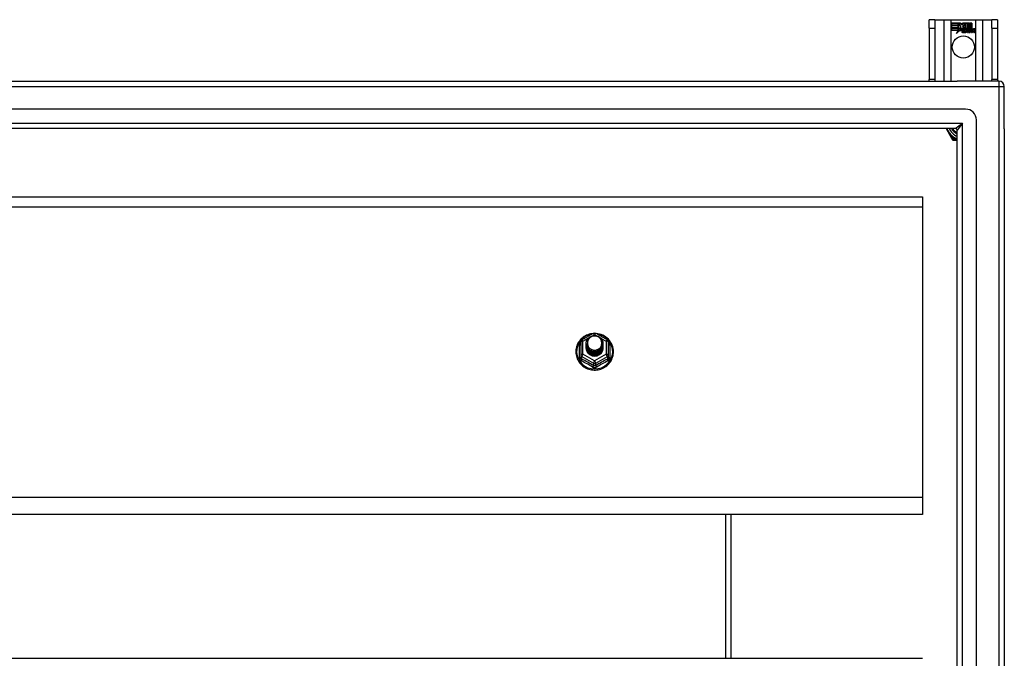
# Model space of a CAD drawing. Header units: inches. Extents: x 96 to 240, y 68 to 107.
# Tile 27 of 27: x 222 to 240, y 95 to 107. Entities that reach past the tile are written whole.
import ezdxf

# ---------------------------------------------------------------- set-up
doc = ezdxf.new("R2010")
doc.units = ezdxf.units.IN
doc.header["$MEASUREMENT"] = 0
doc.layers.add('Visible Edges(ANSI)', color=7, linetype='Continuous', lineweight=25)
doc.layers.add('Visible Tangent Edges(ANSI)', color=7, linetype='Continuous', lineweight=25)

msp = doc.modelspace()

# ---------------------------------------------------------------- linework, layer by layer
at = {"layer": 'Visible Edges(ANSI)'}
for p, q in [((238.838, 106.827), (238.733, 106.827)), ((238.733, 106.671), (238.733, 106.827)), ((238.838, 106.827), (238.838, 106.671)), ((238.838, 106.827), (239.002, 106.827)), ((239.002, 106.827), (239.136, 106.827)), ((239.136, 106.827), (239.579, 106.827)), ((239.141, 106.765), (239.309, 106.765)), ((239.141, 106.725), (239.141, 106.765)), ((239.265, 106.725), (239.141, 106.725)), ((239.141, 106.679), (239.141, 106.72)), ((239.141, 106.72), (239.265, 106.72)), ((239.142, 106.764), (239.142, 106.726)), ((239.308, 106.764), (239.142, 106.764)), ((239.142, 106.726), (239.264, 106.726)), ((239.142, 106.719), (239.142, 106.68)), ((239.264, 106.719), (239.142, 106.719)), ((239.264, 106.726), (239.264, 106.76)), ((239.264, 106.76), (239.269, 106.76)), ((239.264, 106.68), (239.264, 106.719)), ((239.265, 106.759), (239.265, 106.725)), ((239.268, 106.759), (239.265, 106.759)), ((239.265, 106.72), (239.265, 106.679)), ((239.311, 106.697), (239.268, 106.759)), ((239.269, 106.76), (239.312, 106.697)), ((239.331, 106.731), (239.308, 106.764)), ((239.309, 106.765), (239.331, 106.732)), ((239.331, 106.732), (239.348, 106.765)), ((239.349, 106.764), (239.331, 106.731)), ((239.348, 106.765), (239.432, 106.765)), ((239.348, 106.702), (239.391, 106.76)), ((239.391, 106.759), (239.348, 106.702)), ((239.431, 106.764), (239.349, 106.764)), ((239.391, 106.76), (239.395, 106.76)), ((239.394, 106.759), (239.391, 106.759)), ((239.394, 106.664), (239.394, 106.759)), ((239.395, 106.76), (239.395, 106.665)), ((239.431, 106.646), (239.431, 106.764)), ((239.432, 106.765), (239.432, 106.642)), ((239.437, 106.651), (239.437, 106.765)), ((239.437, 106.765), (239.474, 106.765)), ((239.438, 106.764), (239.438, 106.653)), ((239.473, 106.764), (239.438, 106.764)), ((239.473, 106.665), (239.473, 106.764)), ((239.474, 106.765), (239.474, 106.664)), ((239.479, 106.664), (239.479, 106.765)), ((239.479, 106.765), (239.516, 106.765)), ((239.48, 106.764), (239.48, 106.665)), ((239.516, 106.764), (239.48, 106.764)), ((239.516, 106.765), (239.516, 106.666)), ((239.516, 106.666), (239.516, 106.764)), ((239.579, 106.827), (239.713, 106.827)), ((239.713, 106.827), (239.878, 106.827)), ((239.878, 106.671), (239.878, 106.827)), ((239.983, 106.827), (239.878, 106.827)), ((239.983, 106.827), (239.983, 106.671)), ((238.733, 106.671), (238.733, 105.733)), ((238.838, 106.671), (238.838, 105.733)), ((239.265, 106.679), (239.141, 106.679)), ((239.141, 106.674), (239.265, 106.674)), ((239.141, 106.634), (239.141, 106.674)), ((239.263, 106.634), (239.141, 106.634)), ((239.142, 106.68), (239.264, 106.68)), ((239.264, 106.673), (239.142, 106.673)), ((239.142, 106.673), (239.142, 106.634)), ((239.142, 106.634), (239.264, 106.634)), ((239.232, 106.574), (239.263, 106.634)), ((239.286, 106.632), (239.232, 106.574)), ((239.264, 106.634), (239.235, 106.578)), ((239.235, 106.578), (239.287, 106.633)), ((239.264, 106.639), (239.264, 106.673)), ((239.266, 106.639), (239.264, 106.639)), ((239.265, 106.674), (239.265, 106.639)), ((239.265, 106.639), (239.266, 106.639)), ((239.266, 106.639), (239.284, 106.675)), ((239.284, 106.672), (239.266, 106.639)), ((239.284, 106.675), (239.286, 106.662)), ((239.286, 106.66), (239.284, 106.672)), ((239.312, 106.697), (239.286, 106.66)), ((239.286, 106.662), (239.311, 106.697)), ((239.289, 106.614), (239.286, 106.632)), ((239.287, 106.633), (239.289, 106.616)), ((239.289, 106.616), (239.328, 106.671)), ((239.328, 106.669), (239.289, 106.614)), ((239.328, 106.671), (239.337, 106.656)), ((239.337, 106.655), (239.328, 106.669)), ((239.341, 106.622), (239.387, 106.622)), ((239.387, 106.622), (239.341, 106.622)), ((239.374, 106.632), (239.342, 106.632)), ((239.343, 106.633), (239.373, 106.633)), ((239.373, 106.666), (239.348, 106.702)), ((239.348, 106.702), (239.374, 106.665)), ((239.378, 106.596), (239.378, 106.606)), ((239.379, 106.607), (239.379, 106.595)), ((239.386, 106.592), (239.416, 106.627)), ((239.406, 106.592), (239.386, 106.592)), ((239.417, 106.627), (239.387, 106.593)), ((239.387, 106.593), (239.405, 106.593)), ((239.422, 106.664), (239.394, 106.664)), ((239.395, 106.665), (239.423, 106.665)), ((239.416, 106.627), (239.399, 106.66)), ((239.399, 106.66), (239.419, 106.66)), ((239.4, 106.66), (239.417, 106.627)), ((239.419, 106.66), (239.4, 106.66)), ((239.405, 106.593), (239.422, 106.617)), ((239.423, 106.616), (239.406, 106.592)), ((239.429, 106.637), (239.419, 106.66)), ((239.419, 106.66), (239.429, 106.637)), ((239.432, 106.642), (239.422, 106.664)), ((239.422, 106.617), (239.426, 106.617)), ((239.423, 106.665), (239.431, 106.646)), ((239.426, 106.616), (239.423, 106.616)), ((239.426, 106.617), (239.436, 106.593)), ((239.435, 106.592), (239.426, 106.616)), ((239.432, 106.637), (239.429, 106.637)), ((239.429, 106.637), (239.432, 106.637)), ((239.449, 106.66), (239.432, 106.637)), ((239.432, 106.637), (239.448, 106.66)), ((239.455, 106.592), (239.435, 106.592)), ((239.436, 106.593), (239.454, 106.593)), ((239.446, 106.664), (239.437, 106.651)), ((239.438, 106.653), (239.446, 106.665)), ((239.438, 106.627), (239.467, 106.66)), ((239.469, 106.66), (239.438, 106.627)), ((239.454, 106.593), (239.438, 106.627)), ((239.438, 106.627), (239.455, 106.592)), ((239.446, 106.665), (239.473, 106.665)), ((239.474, 106.664), (239.446, 106.664)), ((239.448, 106.66), (239.469, 106.66)), ((239.467, 106.66), (239.449, 106.66)), ((239.464, 106.592), (239.476, 106.66)), ((239.48, 106.592), (239.464, 106.592)), ((239.477, 106.66), (239.465, 106.593)), ((239.465, 106.593), (239.48, 106.593)), ((239.476, 106.66), (239.49, 106.66)), ((239.489, 106.66), (239.477, 106.66)), ((239.495, 106.664), (239.479, 106.664)), ((239.48, 106.665), (239.496, 106.665)), ((239.48, 106.593), (239.485, 106.62)), ((239.485, 106.62), (239.48, 106.592)), ((239.488, 106.648), (239.489, 106.66)), ((239.493, 106.648), (239.488, 106.648)), ((239.49, 106.66), (239.489, 106.648)), ((239.489, 106.648), (239.493, 106.648)), ((239.494, 106.656), (239.495, 106.664)), ((239.496, 106.665), (239.495, 106.658)), ((239.506, 106.592), (239.514, 106.635)), ((239.523, 106.592), (239.506, 106.592)), ((239.515, 106.635), (239.507, 106.593)), ((239.507, 106.593), (239.522, 106.593)), ((239.522, 106.593), (239.527, 106.62)), ((239.528, 106.62), (239.523, 106.592)), ((239.548, 106.592), (239.556, 106.635)), ((239.565, 106.592), (239.548, 106.592)), ((239.557, 106.635), (239.549, 106.593)), ((239.549, 106.593), (239.564, 106.593)), ((239.564, 106.593), (239.572, 106.635)), ((239.573, 106.635), (239.565, 106.592)), ((239.878, 106.671), (239.878, 105.733)), ((239.983, 106.671), (239.983, 105.733)), ((168.207, 105.702), (239.242, 105.702)), ((238.733, 105.702), (238.733, 105.733)), ((238.838, 105.733), (238.838, 105.702)), ((240.009, 105.702), (239.242, 105.702)), ((239.878, 105.702), (239.878, 105.733)), ((239.983, 105.733), (239.983, 105.702)), ((240.108, 104.828), (240.108, 105.603)), ((239.399, 105.19), (168.816, 105.19)), ((239.596, 69.411), (239.596, 104.993)), ((239.211, 104.836), (169.005, 104.836)), ((239.041, 104.836), (239.141, 104.661)), ((239.242, 69.599), (239.242, 104.805)), ((240.108, 104.828), (240.108, 69.576)), ((239.141, 104.661), (239.16, 104.629)), ((239.177, 104.619), (239.214, 104.619)), ((239.214, 104.619), (239.242, 104.619)), ((168.974, 103.587), (238.608, 103.587)), ((238.608, 103.587), (238.608, 103.401)), ((238.608, 103.401), (238.608, 98.082)), ((232.374, 100.966), (232.588, 101.086)), ((232.627, 101.086), (232.841, 100.966)), ((232.354, 100.931), (232.354, 100.692)), ((232.454, 100.9), (232.454, 100.901)), ((232.454, 100.888), (232.454, 100.888)), ((232.454, 100.875), (232.454, 100.876)), ((232.454, 100.863), (232.454, 100.863)), ((232.454, 100.85), (232.454, 100.851)), ((232.454, 100.838), (232.454, 100.838)), ((232.454, 100.825), (232.454, 100.826)), ((232.761, 100.894), (232.761, 100.895)), ((232.761, 100.882), (232.761, 100.882)), ((232.761, 100.869), (232.761, 100.869)), ((232.761, 100.857), (232.761, 100.857)), ((232.761, 100.844), (232.761, 100.844)), ((232.761, 100.831), (232.761, 100.832)), ((232.862, 100.692), (232.862, 100.931)), ((232.354, 100.692), (232.354, 100.647)), ((232.59, 100.679), (232.588, 100.67)), ((232.862, 100.647), (232.862, 100.692)), ((238.608, 98.082), (238.608, 97.768)), ((238.608, 97.768), (168.974, 97.768)), ((235.108, 95.137), (235.108, 97.768)), ((168.974, 95.137), (238.608, 95.137))]:
    msp.add_line(p, q, dxfattribs=at)
at = {"layer": 'Visible Edges(ANSI)', "flags": 128}
for points in [[(232.582, 101.082), (232.557, 101.079), (232.532, 101.075), (232.508, 101.069), (232.485, 101.061), (232.462, 101.051), (232.439, 101.04), (232.418, 101.028), (232.398, 101.014), (232.378, 100.998), (232.36, 100.982), (232.344, 100.964), (232.328, 100.944), (232.314, 100.924), (232.302, 100.903), (232.291, 100.881), (232.282, 100.859), (232.274, 100.836), (232.269, 100.812), (232.265, 100.788), (232.263, 100.764), (232.263, 100.739), (232.264, 100.715), (232.268, 100.691), (232.273, 100.667), (232.28, 100.644), (232.288, 100.621), (232.299, 100.599), (232.311, 100.578), (232.324, 100.557), (232.339, 100.538), (232.356, 100.52), (232.373, 100.502), (232.392, 100.487), (232.412, 100.472), (232.433, 100.459), (232.455, 100.448), (232.478, 100.438), (232.502, 100.43), (232.526, 100.423), (232.55, 100.418), (232.575, 100.415), (232.6, 100.414), (232.625, 100.414), (232.649, 100.416), (232.674, 100.42), (232.698, 100.425), (232.722, 100.432), (232.745, 100.441), (232.768, 100.452), (232.79, 100.464), (232.81, 100.477), (232.83, 100.492), (232.849, 100.508), (232.866, 100.526), (232.882, 100.545), (232.896, 100.564), (232.909, 100.585), (232.921, 100.607), (232.93, 100.629), (232.938, 100.652), (232.945, 100.676), (232.949, 100.7), (232.952, 100.724), (232.953, 100.748)], [(232.475, 100.827), (232.459, 100.866), (232.454, 100.907), (232.462, 100.948), (232.482, 100.985), (232.512, 101.015), (232.55, 101.036), (232.592, 101.046), (232.636, 101.043), (232.677, 101.029), (232.713, 101.004), (232.74, 100.971), (232.757, 100.931), (232.761, 100.888), (232.753, 100.846), (232.733, 100.808), (232.703, 100.777), (232.666, 100.755), (232.623, 100.744), (232.579, 100.745), (232.538, 100.758), (232.502, 100.782), (232.475, 100.814), (232.459, 100.853), (232.454, 100.894)], [(232.492, 100.972), (232.491, 100.969), (232.489, 100.967), (232.488, 100.964), (232.487, 100.962), (232.486, 100.959), (232.485, 100.956), (232.484, 100.954), (232.483, 100.951), (232.482, 100.948), (232.482, 100.946), (232.481, 100.943), (232.48, 100.94), (232.48, 100.937), (232.479, 100.935), (232.479, 100.932), (232.479, 100.929), (232.478, 100.926), (232.478, 100.923), (232.478, 100.921), (232.478, 100.918), (232.478, 100.915), (232.478, 100.912), (232.478, 100.909), (232.478, 100.907)], [(232.494, 100.802), (232.516, 100.784), (232.543, 100.769), (232.571, 100.761), (232.601, 100.757), (232.631, 100.76), (232.66, 100.768), (232.686, 100.782), (232.71, 100.801), (232.728, 100.824), (232.742, 100.85), (232.75, 100.878), (232.752, 100.907), (232.747, 100.936), (232.736, 100.963), (232.72, 100.988), (232.699, 101.009), (232.674, 101.025), (232.645, 101.035), (232.616, 101.039), (232.586, 101.037), (232.557, 101.029), (232.531, 101.015), (232.509, 100.995), (232.492, 100.972)], [(232.953, 100.748), (232.951, 100.779), (232.947, 100.81), (232.939, 100.841), (232.929, 100.871), (232.916, 100.899), (232.9, 100.926), (232.881, 100.952), (232.86, 100.976), (232.837, 100.998), (232.812, 101.018), (232.786, 101.035), (232.757, 101.05), (232.728, 101.062), (232.697, 101.071), (232.666, 101.078), (232.634, 101.082)], [(232.454, 100.9), (232.454, 100.896), (232.454, 100.891), (232.455, 100.887), (232.455, 100.883), (232.456, 100.878), (232.457, 100.874), (232.458, 100.869), (232.459, 100.865), (232.46, 100.861), (232.461, 100.856), (232.463, 100.852), (232.464, 100.848), (232.466, 100.844), (232.468, 100.84), (232.47, 100.836), (232.472, 100.832), (232.474, 100.828), (232.477, 100.824), (232.479, 100.82), (232.482, 100.816), (232.485, 100.813), (232.488, 100.809), (232.491, 100.806), (232.494, 100.802)], [(232.454, 100.888), (232.455, 100.869), (232.459, 100.85), (232.466, 100.832), (232.475, 100.815), (232.486, 100.799), (232.499, 100.784), (232.514, 100.772), (232.531, 100.761), (232.549, 100.753), (232.568, 100.747), (232.588, 100.744), (232.608, 100.743), (232.628, 100.744), (232.647, 100.748), (232.666, 100.755), (232.684, 100.763), (232.701, 100.775), (232.716, 100.788), (232.729, 100.802), (232.741, 100.819), (232.75, 100.837), (232.756, 100.855), (232.76, 100.874), (232.761, 100.894)], [(232.761, 100.888), (232.761, 100.868), (232.757, 100.848), (232.751, 100.829), (232.743, 100.81), (232.732, 100.793), (232.718, 100.778), (232.703, 100.764), (232.686, 100.752), (232.668, 100.743), (232.648, 100.736), (232.628, 100.732), (232.608, 100.73), (232.587, 100.731), (232.567, 100.735), (232.547, 100.742), (232.529, 100.75), (232.512, 100.761), (232.497, 100.775), (232.484, 100.79), (232.473, 100.806), (232.464, 100.824), (232.458, 100.843), (232.455, 100.862), (232.454, 100.882)], [(232.454, 100.875), (232.455, 100.856), (232.459, 100.837), (232.466, 100.819), (232.475, 100.802), (232.486, 100.786), (232.499, 100.772), (232.514, 100.759), (232.531, 100.749), (232.549, 100.741), (232.568, 100.735), (232.588, 100.731), (232.608, 100.73), (232.628, 100.732), (232.647, 100.736), (232.666, 100.742), (232.684, 100.751), (232.701, 100.762), (232.716, 100.775), (232.729, 100.79), (232.741, 100.806), (232.75, 100.824), (232.756, 100.843), (232.76, 100.862), (232.761, 100.882)], [(232.761, 100.876), (232.761, 100.855), (232.757, 100.835), (232.751, 100.816), (232.743, 100.798), (232.732, 100.781), (232.718, 100.765), (232.703, 100.751), (232.686, 100.74), (232.668, 100.731), (232.648, 100.724), (232.628, 100.719), (232.608, 100.718), (232.587, 100.719), (232.567, 100.723), (232.547, 100.729), (232.529, 100.738), (232.512, 100.749), (232.497, 100.762), (232.484, 100.777), (232.473, 100.794), (232.464, 100.811), (232.458, 100.83), (232.455, 100.85), (232.454, 100.869)], [(232.454, 100.863), (232.455, 100.844), (232.459, 100.825), (232.466, 100.807), (232.475, 100.79), (232.486, 100.774), (232.499, 100.759), (232.514, 100.747), (232.531, 100.736), (232.549, 100.728), (232.568, 100.722), (232.588, 100.718), (232.608, 100.717), (232.628, 100.719), (232.647, 100.723), (232.666, 100.73), (232.684, 100.738), (232.701, 100.749), (232.716, 100.763), (232.729, 100.777), (232.741, 100.794), (232.75, 100.811), (232.756, 100.83), (232.76, 100.849), (232.761, 100.869)], [(232.761, 100.863), (232.761, 100.843), (232.757, 100.823), (232.751, 100.804), (232.743, 100.785), (232.732, 100.768), (232.718, 100.753), (232.703, 100.739), (232.686, 100.727), (232.668, 100.718), (232.648, 100.711), (232.628, 100.707), (232.608, 100.705), (232.587, 100.706), (232.567, 100.71), (232.547, 100.716), (232.529, 100.725), (232.512, 100.736), (232.497, 100.749), (232.484, 100.764), (232.473, 100.781), (232.464, 100.799), (232.458, 100.818), (232.455, 100.837), (232.454, 100.857)], [(232.454, 100.85), (232.455, 100.831), (232.459, 100.812), (232.466, 100.794), (232.475, 100.777), (232.486, 100.761), (232.499, 100.747), (232.514, 100.734), (232.531, 100.724), (232.549, 100.715), (232.568, 100.709), (232.588, 100.706), (232.608, 100.705), (232.628, 100.706), (232.647, 100.71), (232.666, 100.717), (232.684, 100.726), (232.701, 100.737), (232.716, 100.75), (232.729, 100.765), (232.741, 100.781), (232.75, 100.799), (232.756, 100.818), (232.76, 100.837), (232.761, 100.857)], [(232.761, 100.85), (232.761, 100.83), (232.757, 100.81), (232.751, 100.791), (232.743, 100.773), (232.732, 100.756), (232.718, 100.74), (232.703, 100.726), (232.686, 100.715), (232.668, 100.705), (232.648, 100.699), (232.628, 100.694), (232.608, 100.693), (232.587, 100.694), (232.567, 100.698), (232.547, 100.704), (232.529, 100.713), (232.512, 100.724), (232.497, 100.737), (232.484, 100.752), (232.473, 100.768), (232.464, 100.786), (232.458, 100.805), (232.455, 100.825), (232.454, 100.844)], [(232.454, 100.838), (232.455, 100.819), (232.459, 100.8), (232.466, 100.782), (232.475, 100.765), (232.486, 100.749), (232.499, 100.734), (232.514, 100.722), (232.531, 100.711), (232.549, 100.703), (232.568, 100.697), (232.588, 100.693), (232.608, 100.692), (232.628, 100.694), (232.647, 100.698), (232.666, 100.704), (232.684, 100.713), (232.701, 100.724), (232.716, 100.737), (232.729, 100.752), (232.741, 100.769), (232.75, 100.786), (232.756, 100.805), (232.76, 100.824), (232.761, 100.844)], [(232.761, 100.838), (232.761, 100.818), (232.757, 100.798), (232.751, 100.778), (232.743, 100.76), (232.732, 100.743), (232.718, 100.727), (232.703, 100.714), (232.686, 100.702), (232.668, 100.693), (232.648, 100.686), (232.628, 100.682), (232.608, 100.68), (232.587, 100.681), (232.567, 100.685), (232.547, 100.691), (232.529, 100.7), (232.512, 100.711), (232.497, 100.724), (232.484, 100.739), (232.473, 100.756), (232.464, 100.774), (232.458, 100.793), (232.455, 100.812), (232.454, 100.832)], [(232.454, 100.825), (232.455, 100.806), (232.459, 100.787), (232.466, 100.769), (232.475, 100.752), (232.486, 100.736), (232.499, 100.722), (232.514, 100.709), (232.531, 100.699), (232.549, 100.69), (232.568, 100.684), (232.588, 100.681), (232.608, 100.68), (232.628, 100.681), (232.647, 100.685), (232.666, 100.692), (232.684, 100.701), (232.701, 100.712), (232.716, 100.725), (232.729, 100.74), (232.741, 100.756), (232.75, 100.774), (232.756, 100.792), (232.76, 100.812), (232.761, 100.831)], [(232.588, 100.67), (232.58, 100.672), (232.572, 100.673), (232.564, 100.676), (232.556, 100.678), (232.549, 100.681), (232.541, 100.684), (232.534, 100.688), (232.527, 100.692), (232.52, 100.697), (232.513, 100.701), (232.507, 100.706), (232.501, 100.712), (232.496, 100.718), (232.49, 100.724), (232.485, 100.73), (232.48, 100.736), (232.476, 100.743), (232.472, 100.75), (232.469, 100.757), (232.466, 100.764), (232.463, 100.772), (232.461, 100.779), (232.459, 100.787), (232.457, 100.795)], [(232.492, 100.841), (232.491, 100.841), (232.491, 100.84), (232.49, 100.84), (232.489, 100.839), (232.489, 100.838), (232.488, 100.838), (232.487, 100.837), (232.486, 100.837), (232.486, 100.836), (232.485, 100.835), (232.484, 100.835), (232.484, 100.834), (232.483, 100.834), (232.482, 100.833), (232.481, 100.832), (232.481, 100.832), (232.48, 100.831), (232.479, 100.831), (232.479, 100.83), (232.478, 100.829), (232.477, 100.829), (232.476, 100.828), (232.476, 100.828), (232.475, 100.827)], [(232.478, 100.907), (232.478, 100.904), (232.478, 100.901), (232.478, 100.898), (232.478, 100.895), (232.478, 100.893), (232.478, 100.89), (232.478, 100.887), (232.479, 100.884), (232.479, 100.881), (232.479, 100.879), (232.48, 100.876), (232.481, 100.873), (232.481, 100.87), (232.482, 100.868), (232.483, 100.865), (232.483, 100.862), (232.484, 100.86), (232.485, 100.857), (232.486, 100.854), (232.487, 100.852), (232.488, 100.849), (232.49, 100.847), (232.491, 100.844), (232.492, 100.841)]]:
    msp.add_lwpolyline(points, dxfattribs=at)
at = {"layer": 'Visible Edges(ANSI)'}
msp.add_circle((239.358, 106.327), 0.203, dxfattribs=at)
for centre, radius, start, end in [((239.374, 106.616), 0.0498, 134.1684, 176.5646), ((239.349, 106.617), 0.0247, 176.5646, 261.5605), ((239.374, 106.616), 0.049, 134.1684, 176.5646), ((239.349, 106.617), 0.0239, 176.5646, 261.5605), ((239.365, 106.625), 0.042, 79.6582, 131.9139), ((239.365, 106.625), 0.0412, 77.079, 133.1785), ((239.365, 106.625), 0.0374, 80.4085, 134.1684), ((239.365, 106.625), 0.0366, 80.3604, 134.1684), ((239.353, 106.618), 0.0127, 160.9907, 244.6784), ((239.353, 106.618), 0.012, 163.5261, 244.6784), ((239.364, 106.63), 0.0217, 109.3797, 175.226), ((239.364, 106.63), 0.021, 109.3797, 172.9975), ((239.356, 106.668), 0.0751, 261.5605, 286.9141), ((239.356, 106.668), 0.0759, 261.5605, 287.3343), ((239.364, 106.642), 0.0391, 244.6784, 290.9242), ((239.364, 106.642), 0.0384, 244.6784, 292.5609), ((239.362, 106.637), 0.0144, 51.1652, 109.3797), ((239.362, 106.637), 0.0137, 51.1652, 109.3797), ((239.363, 106.639), 0.0119, 331.4547, 51.1652), ((239.37, 106.643), 0.0183, 23.8445, 85.1757), ((239.37, 106.643), 0.019, 23.8445, 85.0802), ((239.363, 106.639), 0.0127, 329.421, 51.1652), ((239.355, 106.636), 0.0345, 336.9643, 23.8445), ((239.355, 106.636), 0.0353, 336.1555, 23.8445), ((239.543, 106.61), 0.0589, 147.5992, 170), ((239.543, 106.61), 0.0581, 147.5992, 170), ((239.518, 106.632), 0.03, 89.4776, 147.4114), ((239.518, 106.632), 0.0293, 89.4776, 148.2123), ((239.507, 106.633), 0.0165, 96.03, 147.5992), ((239.516, 106.636), 0.03, 88.7952, 136.5849), ((239.507, 106.633), 0.0157, 96.03, 147.5992), ((239.516, 106.636), 0.0307, 90.2222, 132.7339), ((239.506, 106.641), 0.00825, 23.5571, 96.03), ((239.506, 106.641), 0.0075, 23.5571, 96.03), ((239.499, 106.638), 0.0154, 350, 23.5571), ((239.499, 106.638), 0.0161, 350, 23.5571), ((239.518, 106.65), 0.0127, 16.9928, 89.4776), ((239.518, 106.65), 0.0119, 16.9928, 89.4776), ((239.585, 106.611), 0.0589, 148.5524, 170.8204), ((239.585, 106.611), 0.0581, 148.5584, 170.8257), ((239.496, 106.643), 0.0353, 357.7769, 16.9928), ((239.496, 106.643), 0.036, 3.6169, 16.9928), ((239.559, 106.631), 0.0299, 89.6788, 160.8136), ((239.559, 106.631), 0.0307, 89.6788, 153.9508), ((239.549, 106.633), 0.0165, 96.1027, 147.6301), ((239.549, 106.633), 0.0157, 96.1027, 147.6083), ((239.548, 106.641), 0.00825, 23.5487, 96.1027), ((239.548, 106.641), 0.0075, 23.5487, 96.1027), ((239.541, 106.638), 0.0154, 349.9922, 23.5487), ((239.541, 106.638), 0.0161, 350.0076, 23.5487), ((239.559, 106.649), 0.0131, 18.4748, 89.6788), ((239.559, 106.649), 0.0124, 18.4748, 89.6788), ((239.538, 106.642), 0.0353, 349, 18.4748), ((239.538, 106.642), 0.036, 349, 18.4748), ((240.009, 105.603), 0.099, 0, 90), ((239.399, 104.993), 0.197, 0, 90), ((239.358, 104.952), 0.325, 200.9514, 249.0486), ((239.358, 104.952), 0.226, 210.8668, 239.1332), ((239.211, 104.805), 0.031, 0, 90), ((239.177, 104.639), 0.0197, 210, 270), ((232.393, 100.931), 0.0394, 119.1745, 180), ((232.608, 101.051), 0.0394, 60.8255, 119.1745), ((232.822, 100.931), 0.0394, 0, 60.8255)]:
    msp.add_arc(centre, radius, start, end, dxfattribs=at)
for centre, major_axis, start_param, end_param in [((232.608, 100.907), (0.134, 0), 3.671471, 8.899926), ((232.608, 100.822), (-0.158, 0), 6.032414, 9.675269), ((232.608, 100.902), (0.154, 0), 3.669461, 3.875388)]:
    msp.add_ellipse(centre, major_axis=major_axis, ratio=0.966998, start_param=start_param, end_param=end_param, dxfattribs=at)
at = {"layer": 'Visible Tangent Edges(ANSI)'}
for p, q in [((239.002, 106.827), (239.002, 105.702)), ((239.136, 105.702), (239.136, 106.827)), ((239.579, 106.827), (239.579, 105.702)), ((239.713, 105.702), (239.713, 106.827)), ((238.733, 106.671), (238.838, 106.671)), ((239.878, 106.671), (239.983, 106.671)), ((238.838, 105.733), (238.733, 105.733)), ((239.983, 105.733), (239.878, 105.733)), ((240.009, 105.702), (240.009, 105.603)), ((168.207, 105.603), (240.009, 105.603)), ((240.009, 105.603), (240.009, 68.801)), ((240.009, 105.603), (240.108, 105.603)), ((168.875, 104.935), (239.341, 104.935)), ((239.211, 104.836), (239.341, 104.935)), ((239.341, 104.935), (239.242, 104.805)), ((239.341, 69.469), (239.341, 104.935)), ((239.141, 104.661), (239.159, 104.671)), ((239.177, 104.639), (239.159, 104.671)), ((239.177, 104.639), (239.16, 104.629)), ((239.177, 104.619), (239.177, 104.639)), ((239.214, 104.639), (239.177, 104.639)), ((239.214, 104.619), (239.214, 104.639)), ((168.974, 103.401), (238.608, 103.401)), ((232.393, 100.941), (232.491, 100.996)), ((232.393, 100.702), (232.393, 100.941)), ((232.576, 101.043), (232.608, 101.061)), ((232.608, 101.061), (232.642, 101.042)), ((232.717, 101), (232.822, 100.941)), ((232.822, 100.941), (232.822, 100.702)), ((232.329, 100.644), (232.329, 100.871)), ((232.886, 100.871), (232.886, 100.644)), ((232.373, 100.659), (232.588, 100.539)), ((232.373, 100.614), (232.373, 100.659)), ((232.608, 100.582), (232.393, 100.702)), ((232.822, 100.702), (232.608, 100.582)), ((232.627, 100.539), (232.842, 100.659)), ((232.842, 100.659), (232.842, 100.614)), ((232.588, 100.539), (232.588, 100.494)), ((232.627, 100.494), (232.627, 100.539)), ((238.608, 98.082), (168.974, 98.082)), ((235.009, 95.137), (235.009, 97.768))]:
    msp.add_line(p, q, dxfattribs=at)
at = {"layer": 'Visible Tangent Edges(ANSI)', "flags": 128}
for points in [[(239.159, 104.671), (239.153, 104.677), (239.148, 104.682), (239.143, 104.688), (239.138, 104.695), (239.133, 104.701), (239.128, 104.707), (239.123, 104.713), (239.118, 104.72), (239.113, 104.726), (239.108, 104.733), (239.103, 104.74), (239.099, 104.747), (239.094, 104.754), (239.089, 104.761), (239.085, 104.768), (239.08, 104.776), (239.076, 104.783), (239.071, 104.79), (239.067, 104.798), (239.063, 104.805), (239.059, 104.813), (239.055, 104.821), (239.051, 104.828), (239.048, 104.836)], [(239.242, 104.634), (239.24, 104.634), (239.239, 104.634), (239.238, 104.634), (239.237, 104.635), (239.236, 104.635), (239.234, 104.635), (239.233, 104.635), (239.232, 104.635), (239.231, 104.636), (239.23, 104.636), (239.229, 104.636), (239.227, 104.636), (239.226, 104.636), (239.225, 104.637), (239.224, 104.637), (239.223, 104.637), (239.222, 104.637), (239.221, 104.638), (239.219, 104.638), (239.218, 104.638), (239.217, 104.638), (239.216, 104.639), (239.215, 104.639), (239.214, 104.639)], [(232.354, 100.924), (232.352, 100.922), (232.35, 100.92), (232.348, 100.918), (232.347, 100.916), (232.345, 100.914), (232.343, 100.912), (232.342, 100.91), (232.341, 100.908), (232.339, 100.906), (232.338, 100.904), (232.337, 100.902), (232.336, 100.899), (232.335, 100.897), (232.334, 100.895), (232.333, 100.892), (232.332, 100.89), (232.332, 100.888), (232.331, 100.885), (232.331, 100.883), (232.33, 100.881), (232.33, 100.878), (232.33, 100.876), (232.33, 100.874), (232.329, 100.871)], [(232.886, 100.871), (232.886, 100.874), (232.886, 100.876), (232.885, 100.878), (232.885, 100.881), (232.885, 100.883), (232.884, 100.885), (232.884, 100.888), (232.883, 100.89), (232.882, 100.892), (232.881, 100.895), (232.881, 100.897), (232.88, 100.899), (232.878, 100.902), (232.877, 100.904), (232.876, 100.906), (232.875, 100.908), (232.873, 100.91), (232.872, 100.912), (232.87, 100.914), (232.869, 100.916), (232.867, 100.918), (232.865, 100.92), (232.863, 100.922), (232.862, 100.924)], [(232.329, 100.644), (232.33, 100.641), (232.33, 100.638), (232.33, 100.634), (232.331, 100.631), (232.331, 100.628), (232.332, 100.625), (232.333, 100.622), (232.334, 100.619), (232.335, 100.616), (232.336, 100.613), (232.338, 100.61), (232.34, 100.607), (232.341, 100.604), (232.343, 100.602), (232.345, 100.599), (232.347, 100.597), (232.349, 100.594), (232.351, 100.592), (232.354, 100.59), (232.356, 100.588), (232.359, 100.586), (232.361, 100.585), (232.364, 100.583), (232.367, 100.582)], [(232.373, 100.614), (232.372, 100.615), (232.371, 100.615), (232.369, 100.616), (232.368, 100.617), (232.367, 100.618), (232.365, 100.619), (232.364, 100.62), (232.363, 100.622), (232.362, 100.623), (232.361, 100.624), (232.36, 100.626), (232.359, 100.627), (232.358, 100.628), (232.357, 100.63), (232.357, 100.632), (232.356, 100.633), (232.356, 100.635), (232.355, 100.636), (232.355, 100.638), (232.354, 100.64), (232.354, 100.642), (232.354, 100.643), (232.354, 100.645), (232.354, 100.647)], [(232.862, 100.647), (232.862, 100.645), (232.861, 100.643), (232.861, 100.642), (232.861, 100.64), (232.861, 100.638), (232.86, 100.636), (232.86, 100.635), (232.859, 100.633), (232.859, 100.632), (232.858, 100.63), (232.857, 100.628), (232.856, 100.627), (232.855, 100.626), (232.854, 100.624), (232.853, 100.623), (232.852, 100.622), (232.851, 100.62), (232.85, 100.619), (232.849, 100.618), (232.847, 100.617), (232.846, 100.616), (232.845, 100.615), (232.843, 100.615), (232.842, 100.614)], [(232.848, 100.582), (232.851, 100.583), (232.854, 100.585), (232.857, 100.586), (232.859, 100.588), (232.862, 100.59), (232.864, 100.592), (232.866, 100.594), (232.868, 100.597), (232.87, 100.599), (232.872, 100.602), (232.874, 100.604), (232.876, 100.607), (232.877, 100.61), (232.879, 100.613), (232.88, 100.616), (232.881, 100.619), (232.882, 100.622), (232.883, 100.625), (232.884, 100.628), (232.885, 100.631), (232.885, 100.634), (232.886, 100.638), (232.886, 100.641), (232.886, 100.644)], [(232.57, 100.468), (232.573, 100.466), (232.576, 100.465), (232.579, 100.463), (232.582, 100.462), (232.585, 100.461), (232.588, 100.46), (232.591, 100.459), (232.595, 100.459), (232.598, 100.458), (232.601, 100.458), (232.604, 100.457), (232.608, 100.457), (232.611, 100.457), (232.614, 100.458), (232.617, 100.458), (232.621, 100.459), (232.624, 100.459), (232.627, 100.46), (232.63, 100.461), (232.633, 100.462), (232.636, 100.463), (232.639, 100.465), (232.642, 100.466), (232.645, 100.468)], [(232.627, 100.494), (232.626, 100.493), (232.624, 100.492), (232.623, 100.492), (232.621, 100.491), (232.62, 100.49), (232.618, 100.49), (232.616, 100.489), (232.615, 100.489), (232.613, 100.489), (232.611, 100.488), (232.609, 100.488), (232.608, 100.488), (232.606, 100.488), (232.604, 100.488), (232.603, 100.489), (232.601, 100.489), (232.599, 100.489), (232.597, 100.49), (232.596, 100.49), (232.594, 100.491), (232.593, 100.492), (232.591, 100.492), (232.589, 100.493), (232.588, 100.494)]]:
    msp.add_lwpolyline(points, dxfattribs=at)
at = {"layer": 'Visible Tangent Edges(ANSI)'}
for radius, start, end in [(0.285, 204.01, 245.99), (0.246, 208.1642, 241.8358), (0.344, 234.6913, 245.3087)]:
    msp.add_arc((239.358, 104.952), radius, start, end, dxfattribs=at)
for centre, major_axis, ratio, start_param, end_param in [((232.608, 100.754), (0.331, 0), 0.966998, 1.708073, 7.716705), ((232.393, 100.931), (-0.0394, 0), 0.254784, 4.712389, 6.283185), ((232.393, 100.931), (-0.0192, 0.0344), 0.127392, 4.936728, 6.283185), ((232.608, 101.051), (-0.0192, 0.0344), 0.127392, 4.936728, 6.283185), ((232.608, 101.051), (0.0192, 0.0344), 0.127392, 0, 1.346458), ((232.822, 100.931), (0.0192, 0.0344), 0.127392, 0, 1.346458), ((232.822, 100.931), (0.0394, 0), 0.254784, 0, 1.570796), ((232.314, 100.887), (0.0394, 0), 0.420933, 5.107073, 6.283185), ((232.901, 100.887), (-0.0394, 0), 0.420933, 0, 1.176113), ((232.314, 100.647), (0.0394, 0), 0.080687, 5.107073, 6.283185), ((232.393, 100.692), (-0.0394, 0), 0.254784, 4.712389, 6.283185), ((232.393, 100.692), (-0.0394, 0), 0.966998, 0, 1.047198), ((232.354, 100.581), (0.0178, 0.0351), 0.295528, 4.874003, 6.050115), ((232.469, 100.357), (0.573, -0.342), 0.220649, 1.524932, 1.878631), ((232.393, 100.692), (-0.0192, -0.0344), 0.127392, 4.48805, 6.058847), ((232.481, 100.378), (-0.605, 0.361), 0.220649, 4.666525, 5.020223), ((232.608, 100.572), (-0.0192, -0.0344), 0.127392, 4.48805, 6.058847), ((232.608, 100.572), (0.0192, -0.0344), 0.127392, 0.224339, 1.795135), ((232.735, 100.378), (-0.605, -0.361), 0.220649, 4.404555, 4.758253), ((232.747, 100.357), (0.573, 0.342), 0.220649, 1.262962, 1.61666), ((232.822, 100.692), (0.0394, 0), 0.254784, 0, 1.570796), ((232.822, 100.692), (0.0192, -0.0344), 0.127392, 0.224339, 1.795135), ((232.862, 100.581), (-0.0178, 0.0351), 0.295528, 0.23307, 1.409183), ((232.822, 100.692), (0.0394, 0), 0.966998, 5.235988, 6.283185), ((232.901, 100.647), (-0.0394, 0), 0.080687, 0, 1.176113), ((232.568, 100.461), (0.0205, 0.0336), 0.044718, 0.222707, 1.398819), ((232.608, 100.572), (0.0394, 0), 0.966998, 4.18879, 5.235988), ((232.647, 100.461), (-0.0205, 0.0336), 0.044718, 4.884366, 6.060479)]:
    msp.add_ellipse(centre, major_axis=major_axis, ratio=ratio, start_param=start_param, end_param=end_param, dxfattribs=at)

doc.saveas('drawing.dxf')
